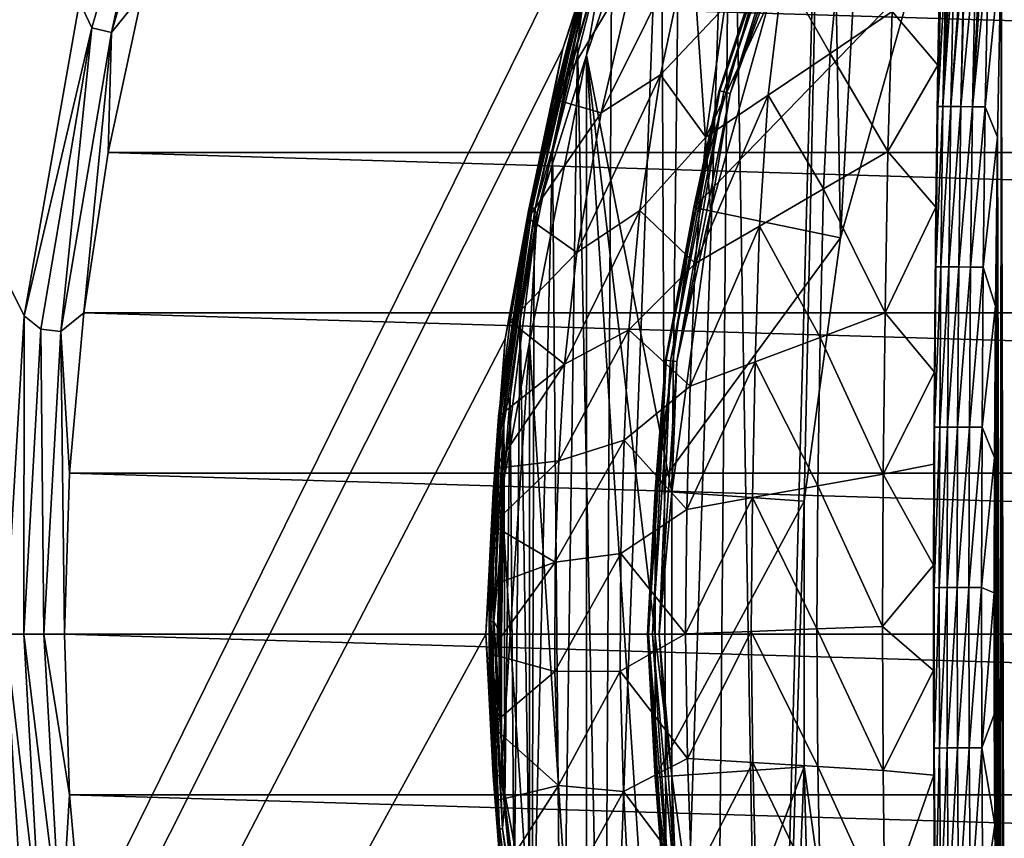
# Model space of a CAD drawing. Header units: metres. Extents: x -50 to 50, y -86 to 50.
# Tile 236 of 256: x -28 to -18, y -2 to 6. Entities that reach past the tile are written whole.
import ezdxf

# ---------------------------------------------------------------- set-up
doc = ezdxf.new("R2010")
doc.units = ezdxf.units.M
doc.layers.add('solid_MONTA1__SW0001', color=7, linetype='CONTINUOUS')

msp = doc.modelspace()

# ---------------------------------------------------------------- linework, layer by layer
at = {"layer": 'solid_MONTA1__SW0001'}
for points in [[(-27.132597, -6.430617, 102.5), (-26.202694, -9.536955, 102.5), (-50, 47.999832, 102.5)], [(-35, -15.346529, 102.5), (-50, 47.999832, 102.5), (-26.202694, -9.536955, 102.5)], [(-27.695787, -3.236854, 102.5), (-27.132597, -6.430617, 102.5), (-50, 47.999832, 102.5)], [(-27.884312, 0, 102.5), (-27.695787, -3.236854, 102.5), (-50, 47.999832, 102.5)], [(-27.695787, 3.236854, 102.5), (-27.884312, 0, 102.5), (-50, 47.999832, 102.5)], [(-27.132597, 6.430617, 102.5), (-27.695787, 3.236854, 102.5), (-50, 47.999832, 102.5)], [(-21.249317, 8.801449, 108.5), (-49.207382, 47.907551, 108.5), (-49.207382, -47.907551, 108.5)], [(-18.912598, 12.890342, 172.399994), (-19.391319, 4.029763, 172.399994), (-19.532427, 11.926859, 172.399994)], [(-18.912598, 12.890342, 172.399994), (-18.662142, 6.632329, 172.399994), (-19.391319, 4.029763, 172.399994)], [(-19.532427, 11.926859, 172.399994), (-20.138325, -10.865766, 172.399994), (-20.504257, 10.164474, 172.399994)], [(-19.532427, 11.926859, 172.399994), (-19.759472, 1.35131, 172.399994), (-20.138325, -10.865766, 172.399994)], [(-19.532427, 11.926859, 172.399994), (-19.391319, 4.029763, 172.399994), (-19.759472, 1.35131, 172.399994)], [(-20.504257, 10.164474, 172.399994), (-21.137657, -8.777222, 172.399994), (-21.21496, 8.602894, 172.399994)], [(-20.504257, 10.164474, 172.399994), (-20.685776, -9.789806, 172.399994), (-21.137657, -8.777222, 172.399994)], [(-20.504257, 10.164474, 172.399994), (-20.138325, -10.865766, 172.399994), (-20.685776, -9.789806, 172.399994)], [(-26.145826, 9.14882, 102.390617), (-27.00577, 6.163891, 102.390617), (-27.132597, 6.430617, 102.5)], [(-26.807554, 6.118649, 102.322868), (-27.00577, 6.163891, 102.390617), (-26.145826, 9.14882, 102.390617)], [(-25.953922, 9.081671, 102.322868), (-26.807554, 6.118649, 102.322868), (-26.145826, 9.14882, 102.390617)], [(-25.953922, 9.081671, 102.322868), (-26.496367, 6.509337, 102.300003), (-26.807554, 6.118649, 102.322868)], [(-22.216209, 5.953105, 108.5), (-21.249317, 8.801449, 108.5), (-49.207382, -47.907551, 108.5)], [(-21.249229, 8.801719, 169.300003), (-22.216293, 5.952838, 169.300003), (-21.845621, 7.098073, 169.471008)], [(-22.216209, 5.953105, 108.5), (-22.216293, 5.952838, 169.300003), (-21.249229, 8.801719, 169.300003)], [(-22.216209, 5.953105, 108.5), (-21.249229, 8.801719, 169.300003), (-21.249317, 8.801449, 108.5)], [(-21.974813, 5.888133, 169.733017), (-21.974751, 5.888117, 169.800003), (-21.01807, 8.706412, 169.800003)], [(-21.974813, 5.888133, 169.733017), (-21.01807, 8.706412, 169.800003), (-21.018259, 8.706048, 169.733017)], [(-21.974813, 5.888133, 169.733017), (-21.018259, 8.706048, 169.733017), (-21.762941, 7.071208, 169.621521)], [(-21.10498, 1.443897, 169.800003), (-21.01807, 8.706412, 169.800003), (-21.974751, 5.888117, 169.800003)], [(-21.10498, 1.443897, 169.800003), (-20.711926, 4.303764, 169.800003), (-21.01807, 8.706412, 169.800003)], [(-20.711926, 4.303764, 169.800003), (-19.932884, 7.08411, 169.800003), (-21.01807, 8.706412, 169.800003)], [(-21.21496, 8.602894, 172.399994), (-21.137657, -8.777222, 172.399994), (-21.795845, -6.950985, 172.399994)], [(-21.21496, 8.602894, 172.399994), (-21.795845, -6.950985, 172.399994), (-21.716579, 7.222098, 172.399994)], [(-20.625572, 5.526606, 170.021729), (-20.095633, 7.14199, 170.100891), (-19.727751, 8.171502, 170.021729)], [(-20.625572, 5.526606, 170.021729), (-19.727751, 8.171502, 170.021729), (-20.617418, 5.524421, 169.938705)], [(-19.727751, 8.171502, 170.021729), (-19.719954, 8.168272, 169.938705), (-20.617418, 5.524421, 169.938705)], [(-20.617418, 5.524421, 169.938705), (-19.719954, 8.168272, 169.938705), (-20.577253, 5.513658, 169.866348)], [(-19.719954, 8.168272, 169.938705), (-19.681534, 8.152358, 169.866348), (-20.577253, 5.513658, 169.866348)], [(-20.577253, 5.513658, 169.866348), (-19.681534, 8.152358, 169.866348), (-20.512066, 5.496192, 169.817276)], [(-19.681534, 8.152358, 169.866348), (-19.619184, 8.126533, 169.817276), (-20.512066, 5.496192, 169.817276)], [(-20.512066, 5.496192, 169.817276), (-19.619184, 8.126533, 169.817276), (-19.932884, 7.08411, 169.800003)], [(-21.716579, 7.222098, 172.399994), (-22.067518, 6.002307, 172.399994), (-22.013897, 6.387075, 172.411438)], [(-21.716579, 7.222098, 172.399994), (-21.795845, -6.950985, 172.399994), (-22.067518, 6.002307, 172.399994)], [(-21.82498, 5.301738, 174.939468), (-21.221771, 5.686642, 177.368988), (-20.912352, 7.133738, 177.368988)], [(-21.467215, 6.844397, 174.939468), (-21.82498, 5.301738, 174.939468), (-20.912352, 7.133738, 177.368988)], [(-20.912352, 7.133738, 177.368988), (-21.221771, 5.686642, 177.368988), (-20.566484, 6.380296, 179.798492)], [(-18.662142, 6.632329, 172.399994), (-20.095633, 7.14199, 170.100891), (-20.880962, 4.339114, 170.100891)], [(-20.625572, 5.526606, 170.021729), (-20.880962, 4.339114, 170.100891), (-20.095633, 7.14199, 170.100891)], [(-21.845621, 7.098073, 169.471008), (-22.562986, 4.30412, 169.471008), (-21.762941, 7.071208, 169.621521)], [(-22.216293, 5.952838, 169.300003), (-22.562986, 4.30412, 169.471008), (-21.845621, 7.098073, 169.471008)], [(-22.562986, 4.30412, 169.471008), (-22.477591, 4.28783, 169.621521), (-21.762941, 7.071208, 169.621521)], [(-21.974813, 5.888133, 169.733017), (-21.762941, 7.071208, 169.621521), (-22.477591, 4.28783, 169.621521)], [(-20.512066, 5.496192, 169.817276), (-19.932884, 7.08411, 169.800003), (-20.711926, 4.303764, 169.800003)], [(-19.973513, 6.744974, 182.227997), (-19.495428, 5.905689, 184.657501), (-19.380527, 7.109749, 184.657501)], [(-19.380527, 7.109749, 184.657501), (-19.495428, 5.905689, 184.657501), (-18.863417, 6.332253, 187.087006)], [(-18.863417, 6.332253, 187.087006), (-18.401333, 5.784929, 188.936249), (-18.37521, 7.00335, 188.922867)], [(-18.365831, 7.003143, 188.956711), (-18.37521, 7.00335, 188.922867), (-18.401333, 5.784929, 188.936249)], [(-18.401142, 5.366072, 188.96254), (-18.365831, 7.003143, 188.956711), (-18.401333, 5.784929, 188.936249)], [(-18.401142, 5.366072, 188.96254), (-18.359489, 7.002992, 188.976517), (-18.365831, 7.003143, 188.956711)], [(-18.401142, 5.366072, 188.96254), (-18.31282, 7.00176, 189.084274), (-18.359489, 7.002992, 188.976517)], [(-18.348391, 5.365848, 189.089935), (-18.31282, 7.00176, 189.084274), (-18.401142, 5.366072, 188.96254)], [(-18.348391, 5.365848, 189.089935), (-18.290791, 7.001139, 189.122375), (-18.31282, 7.00176, 189.084274)], [(-18.348391, 5.365848, 189.089935), (-18.266693, 7.000441, 189.15863), (-18.290791, 7.001139, 189.122375)], [(-18.348391, 5.365848, 189.089935), (-18.233603, 6.99946, 189.201584), (-18.266693, 7.000441, 189.15863)], [(-18.348391, 5.365848, 189.089935), (-18.268944, 5.36518, 189.20784), (-18.233603, 6.99946, 189.201584)], [(-18.268944, 5.36518, 189.20784), (-18.149534, 6.996893, 189.286453), (-18.233603, 6.99946, 189.201584)], [(-18.268944, 5.36518, 189.20784), (-18.131342, 6.996326, 189.301407), (-18.149534, 6.996893, 189.286453)], [(-18.268944, 5.36518, 189.20784), (-18.166145, 5.364083, 189.308182), (-18.131342, 6.996326, 189.301407)], [(-18.166145, 5.364083, 189.308182), (-18.12149, 6.996018, 189.309082), (-18.131342, 6.996326, 189.301407)], [(-18.166145, 5.364083, 189.308182), (-18.012087, 6.992543, 189.377792), (-18.12149, 6.996018, 189.309082)], [(-18.166145, 5.364083, 189.308182), (-18.046377, 5.362625, 189.38475), (-18.012087, 6.992543, 189.377792)], [(-18.046377, 5.362625, 189.38475), (-17.964962, 6.991021, 189.39946), (-18.012087, 6.992543, 189.377792)], [(-18.046377, 5.362625, 189.38475), (-17.942505, 6.990291, 189.408356), (-17.964962, 6.991021, 189.39946)], [(-18.046377, 5.362625, 189.38475), (-17.884911, 6.988406, 189.4272), (-17.942505, 6.990291, 189.408356)], [(-18.046377, 5.362625, 189.38475), (-17.917786, 5.360914, 189.434402), (-17.884911, 6.988406, 189.4272)], [(-17.917786, 5.360914, 189.434402), (-17.754503, 6.984076, 189.450638), (-17.884911, 6.988406, 189.4272)], [(-17.917786, 5.360914, 189.434402), (-17.793131, 5.054829, 189.45874), (-17.754503, 6.984076, 189.450638)], [(-17.793131, 5.054829, 189.45874), (-17.762457, -5.956562, 189.513428), (-17.754503, 6.984076, 189.450638)], [(-17.762457, -5.956562, 189.513428), (-17.727072, -7.011664, 189.520584), (-17.754503, 6.984076, 189.450638)], [(-17.719584, -7.154973, 189.521759), (-13.32256, 6.986013, 189.772842), (-17.754503, 6.984076, 189.450638)], [(-17.727072, -7.011664, 189.520584), (-17.719584, -7.154973, 189.521759), (-17.754503, 6.984076, 189.450638)], [(-22.30722, 5.44138, 172.517227), (-21.82498, 5.301738, 174.939468), (-21.467215, 6.844397, 174.939468)], [(-21.941147, 6.828582, 172.516327), (-22.30722, 5.44138, 172.517227), (-21.467215, 6.844397, 174.939468)], [(-22.065519, 6.387606, 172.473969), (-22.30722, 5.44138, 172.517227), (-21.941147, 6.828582, 172.516327)], [(-20.759449, 5.052729, 179.798492), (-20.127443, 5.479152, 182.227997), (-19.973513, 6.744974, 182.227997)], [(-20.566484, 6.380296, 179.798492), (-20.759449, 5.052729, 179.798492), (-19.973513, 6.744974, 182.227997)], [(-19.973513, 6.744974, 182.227997), (-20.127443, 5.479152, 182.227997), (-19.495428, 5.905689, 184.657501)], [(-19.391319, 4.029763, 172.399994), (-18.662142, 6.632329, 172.399994), (-20.880962, 4.339114, 170.100891)], [(-27.00577, 6.163891, 102.390617), (-27.695787, 3.236854, 102.5), (-27.132597, 6.430617, 102.5)], [(-26.841366, 4.896449, 102.300003), (-26.496367, 6.509337, 102.300003), (26.841286, 4.896891, 102.300003)], [(-26.807554, 6.118649, 102.322868), (-26.496367, 6.509337, 102.300003), (-26.841366, 4.896449, 102.300003)], [(-26.496367, 6.509337, 102.300003), (26.496246, 6.509824, 102.300003), (26.841286, 4.896891, 102.300003)], [(-22.065519, 6.387606, 172.473969), (-22.547661, 4.326491, 172.473969), (-22.30722, 5.44138, 172.517227)], [(-22.528004, 4.330255, 172.43779), (-22.547661, 4.326491, 172.473969), (-22.065519, 6.387606, 172.473969)], [(-22.045794, 6.389393, 172.43779), (-22.528004, 4.330255, 172.43779), (-22.065519, 6.387606, 172.473969)], [(-22.495922, 4.330744, 172.411438), (-22.528004, 4.330255, 172.43779), (-22.045794, 6.389393, 172.43779)], [(-22.013897, 6.387075, 172.411438), (-22.495922, 4.330744, 172.411438), (-22.045794, 6.389393, 172.43779)], [(-22.321268, 4.937643, 172.399994), (-22.495922, 4.330744, 172.411438), (-22.013897, 6.387075, 172.411438)], [(-22.067518, 6.002307, 172.399994), (-22.321268, 4.937643, 172.399994), (-22.013897, 6.387075, 172.411438)], [(-21.221771, 5.686642, 177.368988), (-20.759449, 5.052729, 179.798492), (-20.566484, 6.380296, 179.798492)], [(-19.495428, 5.905689, 184.657501), (-18.908554, 4.908067, 187.087006), (-18.863417, 6.332253, 187.087006)], [(-18.863417, 6.332253, 187.087006), (-18.908554, 4.908067, 187.087006), (-18.401333, 5.784929, 188.936249)], [(-27.00577, 6.163891, 102.390617), (-27.5261, 3.101447, 102.390617), (-27.695787, 3.236854, 102.5)], [(-27.324066, 3.078683, 102.322868), (-27.5261, 3.101447, 102.390617), (-27.00577, 6.163891, 102.390617)], [(-26.807554, 6.118649, 102.322868), (-27.324066, 3.078683, 102.322868), (-27.00577, 6.163891, 102.390617)], [(-26.807554, 6.118649, 102.322868), (-27.087748, 3.268196, 102.300003), (-27.324066, 3.078683, 102.322868)], [(-26.807554, 6.118649, 102.322868), (-26.841366, 4.896449, 102.300003), (-27.087748, 3.268196, 102.300003)], [(-22.803211, 3.001976, 108.5), (-22.216209, 5.953105, 108.5), (-49.207382, -47.907551, 108.5)], [(-22.216293, 5.952838, 169.300003), (-22.803232, 3.002102, 169.300003), (-22.562986, 4.30412, 169.471008)], [(-22.803211, 3.001976, 108.5), (-22.803232, 3.002102, 169.300003), (-22.216293, 5.952838, 169.300003)], [(-22.803211, 3.001976, 108.5), (-22.216293, 5.952838, 169.300003), (-22.216209, 5.953105, 108.5)], [(-22.067518, 6.002307, 172.399994), (-22.230368, -5.359756, 172.399994), (-22.321268, 4.937643, 172.399994)], [(-22.067518, 6.002307, 172.399994), (-21.795845, -6.950985, 172.399994), (-22.230368, -5.359756, 172.399994)], [(-21.974751, 5.888117, 169.800003), (-22.555387, 2.969061, 169.800003), (-21.974751, -5.888117, 169.800003)], [(-22.55537, 2.969471, 169.733017), (-22.555387, 2.969061, 169.800003), (-21.974751, 5.888117, 169.800003)], [(-22.55537, 2.969471, 169.733017), (-21.974751, 5.888117, 169.800003), (-21.974813, 5.888133, 169.733017)], [(-22.55537, 2.969471, 169.733017), (-21.974813, 5.888133, 169.733017), (-22.477591, 4.28783, 169.621521)], [(-21.974751, 5.888117, 169.800003), (-21.974751, -5.888117, 169.800003), (-21.01807, -8.706412, 169.800003)], [(-21.10498, -1.443897, 169.800003), (-21.974751, 5.888117, 169.800003), (-21.01807, -8.706412, 169.800003)], [(-21.10498, -1.443897, 169.800003), (-21.10498, 1.443897, 169.800003), (-21.974751, 5.888117, 169.800003)], [(-20.127443, 5.479152, 182.227997), (-19.56193, 4.528388, 184.657501), (-19.495428, 5.905689, 184.657501)], [(-19.495428, 5.905689, 184.657501), (-19.56193, 4.528388, 184.657501), (-18.908554, 4.908067, 187.087006)], [(-18.908554, 4.908067, 187.087006), (-18.420485, 4.341243, 188.946365), (-18.401333, 5.784929, 188.936249)], [(-18.401142, 5.366072, 188.96254), (-18.401333, 5.784929, 188.936249), (-18.420485, 4.341243, 188.946365)], [(-22.07185, 3.879185, 174.939468), (-21.432791, 4.306263, 177.368988), (-21.221771, 5.686642, 177.368988)], [(-21.82498, 5.301738, 174.939468), (-22.07185, 3.879185, 174.939468), (-21.221771, 5.686642, 177.368988)], [(-21.221771, 5.686642, 177.368988), (-21.432791, 4.306263, 177.368988), (-20.759449, 5.052729, 179.798492)], [(-21.170485, 2.787147, 170.021729), (-20.880962, 4.339114, 170.100891), (-20.625572, 5.526606, 170.021729)], [(-21.170485, 2.787147, 170.021729), (-20.625572, 5.526606, 170.021729), (-21.162115, 2.786045, 169.938705)], [(-20.625572, 5.526606, 170.021729), (-20.617418, 5.524421, 169.938705), (-21.162115, 2.786045, 169.938705)], [(-21.162115, 2.786045, 169.938705), (-20.617418, 5.524421, 169.938705), (-21.120888, 2.780618, 169.866348)], [(-20.617418, 5.524421, 169.938705), (-20.577253, 5.513658, 169.866348), (-21.120888, 2.780618, 169.866348)], [(-21.120888, 2.780618, 169.866348), (-20.577253, 5.513658, 169.866348), (-21.053978, 2.771809, 169.817276)], [(-20.577253, 5.513658, 169.866348), (-20.512066, 5.496192, 169.817276), (-21.053978, 2.771809, 169.817276)], [(-22.30722, 5.44138, 172.517227), (-22.568237, 4.22836, 172.516876), (-21.82498, 5.301738, 174.939468)], [(-22.547661, 4.326491, 172.473969), (-22.568237, 4.22836, 172.516876), (-22.30722, 5.44138, 172.517227)], [(-21.053978, 2.771809, 169.817276), (-20.512066, 5.496192, 169.817276), (-20.711926, 4.303764, 169.800003)], [(-20.868681, 3.769278, 179.798492), (-20.215307, 4.148765, 182.227997), (-20.127443, 5.479152, 182.227997)], [(-20.759449, 5.052729, 179.798492), (-20.868681, 3.769278, 179.798492), (-20.127443, 5.479152, 182.227997)], [(-20.127443, 5.479152, 182.227997), (-20.215307, 4.148765, 182.227997), (-19.56193, 4.528388, 184.657501)], [(-18.420921, 3.734473, 188.969894), (-18.401142, 5.366072, 188.96254), (-18.420485, 4.341243, 188.946365)], [(-18.348391, 5.365848, 189.089935), (-18.401142, 5.366072, 188.96254), (-18.420921, 3.734473, 188.969894)], [(-18.348391, 5.365848, 189.089935), (-18.420921, 3.734473, 188.969894), (-18.368179, 3.734546, 189.09729)], [(-18.348391, 5.365848, 189.089935), (-18.368179, 3.734546, 189.09729), (-18.268944, 5.36518, 189.20784)], [(-18.368179, 3.734546, 189.09729), (-18.288736, 3.734317, 189.215195), (-18.268944, 5.36518, 189.20784)], [(-18.268944, 5.36518, 189.20784), (-18.288736, 3.734317, 189.215195), (-18.166145, 5.364083, 189.308182)], [(-18.288736, 3.734317, 189.215195), (-18.18594, 3.733782, 189.315552), (-18.166145, 5.364083, 189.308182)], [(-18.166145, 5.364083, 189.308182), (-18.18594, 3.733782, 189.315552), (-18.046377, 5.362625, 189.38475)], [(-18.18594, 3.733782, 189.315552), (-18.066172, 3.732974, 189.392136), (-18.046377, 5.362625, 189.38475)], [(-18.046377, 5.362625, 189.38475), (-18.066172, 3.732974, 189.392136), (-17.917786, 5.360914, 189.434402)], [(-18.066172, 3.732974, 189.392136), (-17.937576, 3.731958, 189.441788), (-17.917786, 5.360914, 189.434402)], [(-17.917786, 5.360914, 189.434402), (-17.937576, 3.731958, 189.441788), (-17.793131, 5.054829, 189.45874)], [(-22.568237, 4.22836, 172.516876), (-22.07185, 3.879185, 174.939468), (-21.82498, 5.301738, 174.939468)], [(-21.432791, 4.306263, 177.368988), (-20.868681, 3.769278, 179.798492), (-20.759449, 5.052729, 179.798492)], [(-17.937576, 3.731958, 189.441788), (-17.812948, 3.334671, 189.466507), (-17.793131, 5.054829, 189.45874)], [(-17.793131, 5.054829, 189.45874), (-17.812948, 3.334671, 189.466507), (-17.804319, -3.446553, 189.499451)], [(-17.793131, 5.054829, 189.45874), (-17.804319, -3.446553, 189.499451), (-17.785398, -4.774765, 189.506653)], [(-17.793131, 5.054829, 189.45874), (-17.785398, -4.774765, 189.506653), (-17.762457, -5.956562, 189.513428)], [(-22.321268, 4.937643, 172.399994), (-22.230368, -5.359756, 172.399994), (-22.528954, -3.969812, 172.399994)], [(-22.321268, 4.937643, 172.399994), (-22.528954, -3.969812, 172.399994), (-22.508324, 4.019641, 172.399994)], [(-22.321268, 4.937643, 172.399994), (-22.508324, 4.019641, 172.399994), (-22.495922, 4.330744, 172.411438)], [(-27.087748, 3.268196, 102.300003), (-26.841366, 4.896449, 102.300003), (27.087706, 3.268541, 102.300003)], [(-26.841366, 4.896449, 102.300003), (26.841286, 4.896891, 102.300003), (27.087706, 3.268541, 102.300003)], [(-19.56193, 4.528388, 184.657501), (-18.936556, 3.265418, 187.087006), (-18.908554, 4.908067, 187.087006)], [(-18.908554, 4.908067, 187.087006), (-18.936556, 3.265418, 187.087006), (-18.420485, 4.341243, 188.946365)], [(-20.215307, 4.148765, 182.227997), (-19.597725, 3.017248, 184.657501), (-19.56193, 4.528388, 184.657501)], [(-19.56193, 4.528388, 184.657501), (-19.597725, 3.017248, 184.657501), (-18.936556, 3.265418, 187.087006)], [(-22.547661, 4.326491, 172.473969), (-22.865765, 2.232002, 172.473969), (-22.568237, 4.22836, 172.516876)], [(-22.846577, 2.238457, 172.43779), (-22.865765, 2.232002, 172.473969), (-22.547661, 4.326491, 172.473969)], [(-22.528004, 4.330255, 172.43779), (-22.846577, 2.238457, 172.43779), (-22.547661, 4.326491, 172.473969)], [(-22.814688, 2.24292, 172.411438), (-22.846577, 2.238457, 172.43779), (-22.528004, 4.330255, 172.43779)], [(-22.495922, 4.330744, 172.411438), (-22.814688, 2.24292, 172.411438), (-22.528004, 4.330255, 172.43779)], [(-22.750916, 2.414013, 172.399994), (-22.814688, 2.24292, 172.411438), (-22.495922, 4.330744, 172.411438)], [(-22.649572, 3.200033, 172.399994), (-22.750916, 2.414013, 172.399994), (-22.495922, 4.330744, 172.411438)], [(-22.508324, 4.019641, 172.399994), (-22.649572, 3.200033, 172.399994), (-22.495922, 4.330744, 172.411438)], [(-19.391319, 4.029763, 172.399994), (-20.880962, 4.339114, 170.100891), (-21.277317, 1.455408, 170.100891)], [(-21.170485, 2.787147, 170.021729), (-21.277317, 1.455408, 170.100891), (-20.880962, 4.339114, 170.100891)], [(-18.936556, 3.265418, 187.087006), (-18.435179, 2.664134, 188.956055), (-18.420485, 4.341243, 188.946365)], [(-18.420921, 3.734473, 188.969894), (-18.420485, 4.341243, 188.946365), (-18.435179, 2.664134, 188.956055)], [(-22.562986, 4.30412, 169.471008), (-22.92452, 1.442289, 169.471008), (-22.477591, 4.28783, 169.621521)], [(-22.803232, 3.002102, 169.300003), (-22.92452, 1.442289, 169.471008), (-22.562986, 4.30412, 169.471008)], [(-22.92452, 1.442289, 169.471008), (-22.837755, 1.43683, 169.621521), (-22.477591, 4.28783, 169.621521)], [(-22.865765, 2.232002, 172.473969), (-22.75148, 3.183482, 172.516571), (-22.568237, 4.22836, 172.516876)], [(-22.55537, 2.969471, 169.733017), (-22.477591, 4.28783, 169.621521), (-22.837755, 1.43683, 169.621521)], [(-22.568237, 4.22836, 172.516876), (-22.75148, 3.183482, 172.516571), (-22.07185, 3.879185, 174.939468)], [(-22.198093, 2.745589, 174.939468), (-21.541899, 3.095407, 177.368988), (-21.432791, 4.306263, 177.368988)], [(-22.07185, 3.879185, 174.939468), (-22.198093, 2.745589, 174.939468), (-21.432791, 4.306263, 177.368988)], [(-21.432791, 4.306263, 177.368988), (-21.541899, 3.095407, 177.368988), (-20.868681, 3.769278, 179.798492)], [(-21.053978, 2.771809, 169.817276), (-20.711926, 4.303764, 169.800003), (-21.10498, 1.443897, 169.800003)], [(-20.920061, 2.521195, 179.798492), (-20.258894, 2.769148, 182.227997), (-20.215307, 4.148765, 182.227997)], [(-20.868681, 3.769278, 179.798492), (-20.920061, 2.521195, 179.798492), (-20.215307, 4.148765, 182.227997)], [(-20.215307, 4.148765, 182.227997), (-20.258894, 2.769148, 182.227997), (-19.597725, 3.017248, 184.657501)], [(-22.508324, 4.019641, 172.399994), (-22.528954, -3.969812, 172.399994), (-22.649572, 3.200033, 172.399994)], [(-19.759472, 1.35131, 172.399994), (-19.391319, 4.029763, 172.399994), (-21.277317, 1.455408, 170.100891)], [(-22.75148, 3.183482, 172.516571), (-22.198093, 2.745589, 174.939468), (-22.07185, 3.879185, 174.939468)], [(-21.541899, 3.095407, 177.368988), (-20.920061, 2.521195, 179.798492), (-20.868681, 3.769278, 179.798492)], [(-18.433264, 2.103283, 188.977341), (-18.420921, 3.734473, 188.969894), (-18.435179, 2.664134, 188.956055)], [(-18.368179, 3.734546, 189.09729), (-18.420921, 3.734473, 188.969894), (-18.433264, 2.103283, 188.977341)], [(-18.368179, 3.734546, 189.09729), (-18.433264, 2.103283, 188.977341), (-18.380526, 2.103585, 189.104736)], [(-18.368179, 3.734546, 189.09729), (-18.380526, 2.103585, 189.104736), (-18.288736, 3.734317, 189.215195)], [(-18.380526, 2.103585, 189.104736), (-18.301088, 2.103698, 189.222656), (-18.288736, 3.734317, 189.215195)], [(-18.288736, 3.734317, 189.215195), (-18.301088, 2.103698, 189.222656), (-18.18594, 3.733782, 189.315552)], [(-18.301088, 2.103698, 189.222656), (-18.198294, 2.103602, 189.323013), (-18.18594, 3.733782, 189.315552)], [(-18.18594, 3.733782, 189.315552), (-18.198294, 2.103602, 189.323013), (-18.066172, 3.732974, 189.392136)], [(-18.198294, 2.103602, 189.323013), (-18.078526, 2.103305, 189.399597), (-18.066172, 3.732974, 189.392136)], [(-18.066172, 3.732974, 189.392136), (-18.078526, 2.103305, 189.399597), (-17.937576, 3.731958, 189.441788)], [(-18.078526, 2.103305, 189.399597), (-17.949928, 2.102836, 189.449265), (-17.937576, 3.731958, 189.441788)], [(-17.937576, 3.731958, 189.441788), (-17.949928, 2.102836, 189.449265), (-17.812948, 3.334671, 189.466507)], [(-17.949928, 2.102836, 189.449265), (-17.823046, 1.795826, 189.473602), (-17.812948, 3.334671, 189.466507)], [(-17.812948, 3.334671, 189.466507), (-17.823046, 1.795826, 189.473602), (-17.819149, -1.940992, 189.491608)], [(-17.812948, 3.334671, 189.466507), (-17.819149, -1.940992, 189.491608), (-17.804319, -3.446553, 189.499451)], [(-27.700274, 0, 102.390617), (-27.884312, 0, 102.5), (-27.695787, 3.236854, 102.5)], [(-27.5261, 3.101447, 102.390617), (-27.700274, 0, 102.390617), (-27.695787, 3.236854, 102.5)], [(-27.324066, 3.078683, 102.322868), (-27.087748, 3.268196, 102.300003), (-27.235426, 1.635291, 102.300003)], [(-27.235426, 1.635291, 102.300003), (-27.087748, 3.268196, 102.300003), (27.235411, 1.635489, 102.300003)], [(-27.087748, 3.268196, 102.300003), (27.087706, 3.268541, 102.300003), (27.235411, 1.635489, 102.300003)], [(-19.597725, 3.017248, 184.657501), (-18.954187, 1.627294, 187.087006), (-18.936556, 3.265418, 187.087006)], [(-18.936556, 3.265418, 187.087006), (-18.954187, 1.627294, 187.087006), (-18.435179, 2.664134, 188.956055)], [(-22.75148, 3.183482, 172.516571), (-22.868088, 2.213959, 172.519653), (-22.198093, 2.745589, 174.939468)], [(-22.865765, 2.232002, 172.473969), (-22.868088, 2.213959, 172.519653), (-22.75148, 3.183482, 172.516571)], [(-22.649572, 3.200033, 172.399994), (-22.710571, -2.750857, 172.399994), (-22.750916, 2.414013, 172.399994)], [(-22.649572, 3.200033, 172.399994), (-22.528954, -3.969812, 172.399994), (-22.710571, -2.750857, 172.399994)], [(-27.5261, 3.101447, 102.390617), (-27.496962, 0, 102.322868), (-27.700274, 0, 102.390617)], [(-27.324066, 3.078683, 102.322868), (-27.496962, 0, 102.322868), (-27.5261, 3.101447, 102.390617)], [(-27.324066, 3.078683, 102.322868), (-27.284311, 0, 102.300003), (-27.496962, 0, 102.322868)], [(-27.324066, 3.078683, 102.322868), (-27.235426, 1.635291, 102.300003), (-27.284311, 0, 102.300003)], [(-22.255045, 1.761647, 174.939468), (-21.592484, 1.971819, 177.368988), (-21.541899, 3.095407, 177.368988)], [(-22.198093, 2.745589, 174.939468), (-22.255045, 1.761647, 174.939468), (-21.541899, 3.095407, 177.368988)], [(-21.541899, 3.095407, 177.368988), (-21.592484, 1.971819, 177.368988), (-20.920061, 2.521195, 179.798492)], [(-20.258894, 2.769148, 182.227997), (-19.620323, 1.507557, 184.657501), (-19.597725, 3.017248, 184.657501)], [(-19.597725, 3.017248, 184.657501), (-19.620323, 1.507557, 184.657501), (-18.954187, 1.627294, 187.087006)], [(-23, 0, 108.5), (-22.803211, 3.001976, 108.5), (-49.207382, -47.907551, 108.5)], [(-22.803232, 3.002102, 169.300003), (-23, 0, 169.300003), (-22.92452, 1.442289, 169.471008)], [(-23, 0, 108.5), (-23, 0, 169.300003), (-22.803232, 3.002102, 169.300003)], [(-23, 0, 108.5), (-22.803232, 3.002102, 169.300003), (-22.803211, 3.001976, 108.5)], [(-22.75, 0, 169.733017), (-22.55537, 2.969471, 169.733017), (-22.837755, 1.43683, 169.621521)], [(-22.75, 0, 169.733017), (-22.555387, 2.969061, 169.800003), (-22.55537, 2.969471, 169.733017)], [(-22.555387, 2.969061, 169.800003), (-22.75, 0, 169.800003), (-22.555387, -2.969061, 169.800003)], [(-22.75, 0, 169.733017), (-22.75, 0, 169.800003), (-22.555387, 2.969061, 169.800003)], [(-22.555387, 2.969061, 169.800003), (-22.555387, -2.969061, 169.800003), (-21.974751, -5.888117, 169.800003)], [(-22.906565, 1.685277, 172.517487), (-22.255045, 1.761647, 174.939468), (-22.198093, 2.745589, 174.939468)], [(-22.868088, 2.213959, 172.519653), (-22.906565, 1.685277, 172.517487), (-22.198093, 2.745589, 174.939468)], [(-21.353165, 0, 170.021729), (-21.277317, 1.455408, 170.100891), (-21.170485, 2.787147, 170.021729)], [(-21.353165, 0, 170.021729), (-21.170485, 2.787147, 170.021729), (-21.344723, 0, 169.938705)], [(-21.170485, 2.787147, 170.021729), (-21.162115, 2.786045, 169.938705), (-21.344723, 0, 169.938705)], [(-21.344723, 0, 169.938705), (-21.162115, 2.786045, 169.938705), (-21.303139, 0, 169.866348)], [(-21.162115, 2.786045, 169.938705), (-21.120888, 2.780618, 169.866348), (-21.303139, 0, 169.866348)], [(-21.303139, 0, 169.866348), (-21.120888, 2.780618, 169.866348), (-21.235653, 0, 169.817276)], [(-21.120888, 2.780618, 169.866348), (-21.053978, 2.771809, 169.817276), (-21.235653, 0, 169.817276)], [(-21.235653, 0, 169.817276), (-21.053978, 2.771809, 169.817276), (-21.10498, 1.443897, 169.800003)], [(-20.952591, 1.268364, 179.798492), (-20.286457, 1.387885, 182.227997), (-20.258894, 2.769148, 182.227997)], [(-20.920061, 2.521195, 179.798492), (-20.952591, 1.268364, 179.798492), (-20.258894, 2.769148, 182.227997)], [(-20.258894, 2.769148, 182.227997), (-20.286457, 1.387885, 182.227997), (-19.620323, 1.507557, 184.657501)], [(-18.954187, 1.627294, 187.087006), (-18.440245, 1.728657, 188.961273), (-18.435179, 2.664134, 188.956055)], [(-18.433264, 2.103283, 188.977341), (-18.435179, 2.664134, 188.956055), (-18.440245, 1.728657, 188.961273)], [(-21.592484, 1.971819, 177.368988), (-20.952591, 1.268364, 179.798492), (-20.920061, 2.521195, 179.798492)], [(-22.750916, 2.414013, 172.399994), (-22.812654, 1.62157, 172.399994), (-22.814688, 2.24292, 172.411438)], [(-22.750916, 2.414013, 172.399994), (-22.803843, -1.692167, 172.399994), (-22.812654, 1.62157, 172.399994)], [(-22.750916, 2.414013, 172.399994), (-22.710571, -2.750857, 172.399994), (-22.803843, -1.692167, 172.399994)], [(-22.865765, 2.232002, 172.473969), (-22.965578, 0.116878, 172.473969), (-22.868088, 2.213959, 172.519653)], [(-22.946993, 0.125483, 172.43779), (-22.965578, 0.116878, 172.473969), (-22.865765, 2.232002, 172.473969)], [(-22.965578, 0.116878, 172.473969), (-22.906565, 1.685277, 172.517487), (-22.868088, 2.213959, 172.519653)], [(-22.846577, 2.238457, 172.43779), (-22.946993, 0.125483, 172.43779), (-22.865765, 2.232002, 172.473969)], [(-22.915585, 0.133109, 172.411438), (-22.946993, 0.125483, 172.43779), (-22.846577, 2.238457, 172.43779)], [(-22.814688, 2.24292, 172.411438), (-22.915585, 0.133109, 172.411438), (-22.846577, 2.238457, 172.43779)], [(-22.85317, 0.826857, 172.399994), (-22.915585, 0.133109, 172.411438), (-22.814688, 2.24292, 172.411438)], [(-22.812654, 1.62157, 172.399994), (-22.85317, 0.826857, 172.399994), (-22.814688, 2.24292, 172.411438)], [(-18.433264, 2.103283, 188.977341), (-18.440245, 1.728657, 188.961273), (-18.443171, 0.700108, 188.96666)], [(-18.438478, 0.471909, 188.98494), (-18.433264, 2.103283, 188.977341), (-18.443171, 0.700108, 188.96666)], [(-18.380526, 2.103585, 189.104736), (-18.433264, 2.103283, 188.977341), (-18.438478, 0.471909, 188.98494)], [(-18.380526, 2.103585, 189.104736), (-18.438478, 0.471909, 188.98494), (-18.385744, 0.472466, 189.112335)], [(-18.385744, 0.472466, 189.112335), (-18.306307, 0.472955, 189.230255), (-18.301088, 2.103698, 189.222656)], [(-18.380526, 2.103585, 189.104736), (-18.385744, 0.472466, 189.112335), (-18.301088, 2.103698, 189.222656)], [(-18.301088, 2.103698, 189.222656), (-18.306307, 0.472955, 189.230255), (-18.198294, 2.103602, 189.323013)], [(-18.306307, 0.472955, 189.230255), (-18.203514, 0.47334, 189.330612), (-18.198294, 2.103602, 189.323013)], [(-18.198294, 2.103602, 189.323013), (-18.203514, 0.47334, 189.330612), (-18.078526, 2.103305, 189.399597)], [(-18.203514, 0.47334, 189.330612), (-18.083744, 0.473599, 189.407196), (-18.078526, 2.103305, 189.399597)], [(-18.078526, 2.103305, 189.399597), (-18.083744, 0.473599, 189.407196), (-17.949928, 2.102836, 189.449265)], [(-18.083744, 0.473599, 189.407196), (-17.955147, 0.473722, 189.456863), (-17.949928, 2.102836, 189.449265)], [(-17.949928, 2.102836, 189.449265), (-17.955147, 0.473722, 189.456863), (-17.823046, 1.795826, 189.473602)], [(-22.293381, 0.731001, 174.939468), (-21.626186, 0.819613, 177.368988), (-21.592484, 1.971819, 177.368988)], [(-22.255045, 1.761647, 174.939468), (-22.293381, 0.731001, 174.939468), (-21.592484, 1.971819, 177.368988)], [(-21.592484, 1.971819, 177.368988), (-21.626186, 0.819613, 177.368988), (-20.952591, 1.268364, 179.798492)], [(-22.939043, 1.111341, 172.517166), (-22.293381, 0.731001, 174.939468), (-22.255045, 1.761647, 174.939468)], [(-22.906565, 1.685277, 172.517487), (-22.939043, 1.111341, 172.517166), (-22.255045, 1.761647, 174.939468)], [(-18.954187, 1.627294, 187.087006), (-18.443171, 0.700108, 188.96666), (-18.440245, 1.728657, 188.961273)], [(-17.955147, 0.473722, 189.456863), (-17.826771, 0.420079, 189.480042), (-17.823046, 1.795826, 189.473602)], [(-17.823046, 1.795826, 189.473602), (-17.826771, 0.420079, 189.480042), (-17.825167, -0.818577, 189.485992)], [(-17.823046, 1.795826, 189.473602), (-17.825167, -0.818577, 189.485992), (-17.819149, -1.940992, 189.491608)], [(-27.284311, 0, 102.300003), (-27.235426, 1.635291, 102.300003), (27.284311, 0, 102.300003)], [(-27.235426, 1.635291, 102.300003), (27.235411, 1.635489, 102.300003), (27.284311, 0, 102.300003)], [(-22.965578, 0.116878, 172.473969), (-22.939043, 1.111341, 172.517166), (-22.906565, 1.685277, 172.517487)], [(-22.812654, 1.62157, 172.399994), (-22.852531, -0.781098, 172.399994), (-22.85317, 0.826857, 172.399994)], [(-22.812654, 1.62157, 172.399994), (-22.803843, -1.692167, 172.399994), (-22.852531, -0.781098, 172.399994)], [(-19.620323, 1.507557, 184.657501), (-18.961203, 0.07613, 187.087006), (-18.954187, 1.627294, 187.087006)], [(-18.954187, 1.627294, 187.087006), (-18.961203, 0.07613, 187.087006), (-18.443171, 0.700108, 188.96666)], [(-20.286457, 1.387885, 182.227997), (-19.629259, 0.052035, 184.657501), (-19.620323, 1.507557, 184.657501)], [(-19.620323, 1.507557, 184.657501), (-19.629259, 0.052035, 184.657501), (-18.961203, 0.07613, 187.087006)], [(-23, 0, 169.300003), (-22.92452, -1.442289, 169.471008), (-22.92452, 1.442289, 169.471008)], [(-22.92452, 1.442289, 169.471008), (-22.92452, -1.442289, 169.471008), (-22.837755, 1.43683, 169.621521)], [(-22.92452, -1.442289, 169.471008), (-22.837755, -1.43683, 169.621521), (-22.837755, 1.43683, 169.621521)], [(-22.75, 0, 169.733017), (-22.837755, 1.43683, 169.621521), (-22.837755, -1.43683, 169.621521)], [(-21.353165, 0, 170.021729), (-21.277317, -1.455408, 170.100891), (-21.277317, 1.455408, 170.100891)], [(-19.759472, 1.35131, 172.399994), (-21.277317, 1.455408, 170.100891), (-21.277317, -1.455408, 170.100891)], [(-21.235653, 0, 169.817276), (-21.10498, 1.443897, 169.800003), (-21.10498, -1.443897, 169.800003)], [(-19.759472, -1.35131, 172.399994), (-19.759472, 1.35131, 172.399994), (-21.277317, -1.455408, 170.100891)], [(-20.96537, 0.004112, 179.798492), (-20.297316, 0.027997, 182.227997), (-20.286457, 1.387885, 182.227997)], [(-20.952591, 1.268364, 179.798492), (-20.96537, 0.004112, 179.798492), (-20.286457, 1.387885, 182.227997)], [(-20.286457, 1.387885, 182.227997), (-20.297316, 0.027997, 182.227997), (-19.629259, 0.052035, 184.657501)], [(-20.138325, -10.865766, 172.399994), (-19.759472, 1.35131, 172.399994), (-19.759472, -1.35131, 172.399994)], [(-21.626186, 0.819613, 177.368988), (-20.96537, 0.004112, 179.798492), (-20.952591, 1.268364, 179.798492)], [(-22.965578, 0.116878, 172.473969), (-22.961443, 0.486342, 172.519119), (-22.939043, 1.111341, 172.517166)], [(-22.939043, 1.111341, 172.517166), (-22.961443, 0.486342, 172.519119), (-22.293381, 0.731001, 174.939468)], [(-22.85317, 0.826857, 172.399994), (-22.868675, 0.036243, 172.399994), (-22.915585, 0.133109, 172.411438)], [(-22.85317, 0.826857, 172.399994), (-22.852531, -0.781098, 172.399994), (-22.868675, 0.036243, 172.399994)], [(-22.297863, -0.379699, 174.939468), (-21.630459, -0.377474, 177.368988), (-21.626186, 0.819613, 177.368988)], [(-22.293381, 0.731001, 174.939468), (-22.297863, -0.379699, 174.939468), (-21.626186, 0.819613, 177.368988)], [(-21.626186, 0.819613, 177.368988), (-21.630459, -0.377474, 177.368988), (-20.96537, 0.004112, 179.798492)], [(-22.965132, -0.195722, 172.518967), (-22.297863, -0.379699, 174.939468), (-22.293381, 0.731001, 174.939468)], [(-22.961443, 0.486342, 172.519119), (-22.965132, -0.195722, 172.518967), (-22.293381, 0.731001, 174.939468)], [(-18.961203, 0.07613, 187.087006), (-18.443115, -0.370485, 188.971619), (-18.443171, 0.700108, 188.96666)], [(-18.438478, 0.471909, 188.98494), (-18.443171, 0.700108, 188.96666), (-18.443115, -0.370485, 188.971619)], [(-22.965578, 0.116878, 172.473969), (-22.965132, -0.195722, 172.518967), (-22.961443, 0.486342, 172.519119)], [(-18.4356, -1.159853, 188.992844), (-18.438478, 0.471909, 188.98494), (-18.443115, -0.370485, 188.971619)], [(-18.385744, 0.472466, 189.112335), (-18.438478, 0.471909, 188.98494), (-18.4356, -1.159853, 188.992844)], [(-18.385744, 0.472466, 189.112335), (-18.4356, -1.159853, 188.992844), (-18.382864, -1.15898, 189.120239)], [(-18.385744, 0.472466, 189.112335), (-18.382864, -1.15898, 189.120239), (-18.306307, 0.472955, 189.230255)], [(-18.382864, -1.15898, 189.120239), (-18.303427, -1.158032, 189.238144), (-18.306307, 0.472955, 189.230255)], [(-18.306307, 0.472955, 189.230255), (-18.303427, -1.158032, 189.238144), (-18.203514, 0.47334, 189.330612)], [(-18.303427, -1.158032, 189.238144), (-18.200632, -1.157064, 189.338501), (-18.203514, 0.47334, 189.330612)], [(-18.203514, 0.47334, 189.330612), (-18.200632, -1.157064, 189.338501), (-18.083744, 0.473599, 189.407196)], [(-18.200632, -1.157064, 189.338501), (-18.080864, -1.156137, 189.41507), (-18.083744, 0.473599, 189.407196)], [(-18.083744, 0.473599, 189.407196), (-18.080864, -1.156137, 189.41507), (-17.955147, 0.473722, 189.456863)], [(-18.080864, -1.156137, 189.41507), (-17.952267, -1.155302, 189.464737), (-17.955147, 0.473722, 189.456863)], [(-17.955147, 0.473722, 189.456863), (-17.952267, -1.155302, 189.464737), (-17.826771, 0.420079, 189.480042)], [(-17.952267, -1.155302, 189.464737), (-17.825167, -0.818577, 189.485992), (-17.826771, 0.420079, 189.480042)], [(-22.946993, 0.125483, 172.43779), (-22.86083, -1.987975, 172.43779), (-22.965578, 0.116878, 172.473969)], [(-22.965578, 0.116878, 172.473969), (-22.878601, -1.998641, 172.473969), (-22.965132, -0.195722, 172.518967)], [(-22.86083, -1.987975, 172.43779), (-22.878601, -1.998641, 172.473969), (-22.965578, 0.116878, 172.473969)], [(-22.915585, 0.133109, 172.411438), (-22.830194, -1.977287, 172.411438), (-22.946993, 0.125483, 172.43779)], [(-22.830194, -1.977287, 172.411438), (-22.86083, -1.987975, 172.43779), (-22.946993, 0.125483, 172.43779)], [(-22.803843, -1.692167, 172.399994), (-22.830194, -1.977287, 172.411438), (-22.915585, 0.133109, 172.411438)], [(-22.852531, -0.781098, 172.399994), (-22.803843, -1.692167, 172.399994), (-22.915585, 0.133109, 172.411438)], [(-22.868675, 0.036243, 172.399994), (-22.852531, -0.781098, 172.399994), (-22.915585, 0.133109, 172.411438)], [(-27.700274, 0, 102.390617), (-27.5261, -3.101447, 102.390617), (-27.884312, 0, 102.5)], [(-27.324066, -3.078683, 102.322868), (-27.5261, -3.101447, 102.390617), (-27.700274, 0, 102.390617)], [(-27.496962, 0, 102.322868), (-27.324066, -3.078683, 102.322868), (-27.700274, 0, 102.390617)], [(27.235426, -1.635291, 102.300003), (-27.284311, 0, 102.300003), (27.284311, 0, 102.300003)], [(-23, 0, 169.300003), (-22.803232, -3.002102, 169.300003), (-22.92452, -1.442289, 169.471008)], [(-22.803211, -3.001976, 108.5), (-22.803232, -3.002102, 169.300003), (-23, 0, 169.300003)], [(-22.803211, -3.001976, 108.5), (-23, 0, 169.300003), (-23, 0, 108.5)], [(-22.55537, -2.969471, 169.733017), (-22.75, 0, 169.733017), (-22.837755, -1.43683, 169.621521)], [(-22.55537, -2.969471, 169.733017), (-22.555387, -2.969061, 169.800003), (-22.75, 0, 169.800003)], [(-22.55537, -2.969471, 169.733017), (-22.75, 0, 169.800003), (-22.75, 0, 169.733017)], [(-21.630459, -0.377474, 177.368988), (-20.946735, -1.26397, 179.798492), (-20.96537, 0.004112, 179.798492)], [(-21.170485, -2.787147, 170.021729), (-21.277317, -1.455408, 170.100891), (-21.353165, 0, 170.021729)], [(-21.353165, 0, 170.021729), (-21.344723, 0, 169.938705), (-21.162115, -2.786045, 169.938705)], [(-21.170485, -2.787147, 170.021729), (-21.353165, 0, 170.021729), (-21.162115, -2.786045, 169.938705)], [(-21.344723, 0, 169.938705), (-21.303139, 0, 169.866348), (-21.120888, -2.780618, 169.866348)], [(-21.162115, -2.786045, 169.938705), (-21.344723, 0, 169.938705), (-21.120888, -2.780618, 169.866348)], [(-21.303139, 0, 169.866348), (-21.235653, 0, 169.817276), (-21.053978, -2.771809, 169.817276)], [(-21.120888, -2.780618, 169.866348), (-21.303139, 0, 169.866348), (-21.053978, -2.771809, 169.817276)], [(-21.053978, -2.771809, 169.817276), (-21.235653, 0, 169.817276), (-21.10498, -1.443897, 169.800003)], [(-20.96537, 0.004112, 179.798492), (-20.946735, -1.26397, 179.798492), (-20.297316, 0.027997, 182.227997)], [(-20.946735, -1.26397, 179.798492), (-20.283012, -1.305478, 182.227997), (-20.297316, 0.027997, 182.227997)], [(-20.297316, 0.027997, 182.227997), (-19.619291, -1.346831, 184.657501), (-19.629259, 0.052035, 184.657501)], [(-20.297316, 0.027997, 182.227997), (-20.283012, -1.305478, 182.227997), (-19.619291, -1.346831, 184.657501)], [(-19.629259, 0.052035, 184.657501), (-18.955568, -1.388128, 187.087006), (-18.961203, 0.07613, 187.087006)], [(-19.629259, 0.052035, 184.657501), (-19.619291, -1.346831, 184.657501), (-18.955568, -1.388128, 187.087006)], [(-18.961203, 0.07613, 187.087006), (-18.955568, -1.388128, 187.087006), (-18.443115, -0.370485, 188.971619)], [(-22.803211, -3.001976, 108.5), (-23, 0, 108.5), (-49.207382, -47.907551, 108.5)], [(-27.5261, -3.101447, 102.390617), (-27.695787, -3.236854, 102.5), (-27.884312, 0, 102.5)], [(-27.496962, 0, 102.322868), (-27.284311, 0, 102.300003), (-27.235411, -1.635489, 102.300003)], [(-27.496962, 0, 102.322868), (-27.235411, -1.635489, 102.300003), (-27.324066, -3.078683, 102.322868)], [(27.235426, -1.635291, 102.300003), (-27.235411, -1.635489, 102.300003), (-27.284311, 0, 102.300003)], [(-22.965132, -0.195722, 172.518967), (-22.944654, -0.928368, 172.518112), (-22.297863, -0.379699, 174.939468)], [(-22.878601, -1.998641, 172.473969), (-22.944654, -0.928368, 172.518112), (-22.965132, -0.195722, 172.518967)], [(-22.944654, -0.928368, 172.518112), (-22.257689, -1.539092, 174.939468), (-22.297863, -0.379699, 174.939468)], [(-22.297863, -0.379699, 174.939468), (-22.257689, -1.539092, 174.939468), (-21.630459, -0.377474, 177.368988)], [(-22.257689, -1.539092, 174.939468), (-21.596418, -1.599444, 177.368988), (-21.630459, -0.377474, 177.368988)], [(-21.630459, -0.377474, 177.368988), (-21.596418, -1.599444, 177.368988), (-20.946735, -1.26397, 179.798492)], [(-18.955568, -1.388128, 187.087006), (-18.43948, -1.434468, 188.975891), (-18.443115, -0.370485, 188.971619)], [(-18.4356, -1.159853, 188.992844), (-18.443115, -0.370485, 188.971619), (-18.43948, -1.434468, 188.975891)], [(-17.952267, -1.155302, 189.464737), (-17.819149, -1.940992, 189.491608), (-17.825167, -0.818577, 189.485992)], [(-22.944654, -0.928368, 172.518112), (-22.902084, -1.694793, 172.517258), (-22.257689, -1.539092, 174.939468)], [(-22.878601, -1.998641, 172.473969), (-22.902084, -1.694793, 172.517258), (-22.944654, -0.928368, 172.518112)], [(-18.4356, -1.159853, 188.992844), (-18.43948, -1.434468, 188.975891), (-18.432665, -2.427393, 188.979355)], [(-18.382864, -1.15898, 189.120239), (-18.4356, -1.159853, 188.992844), (-18.423464, -2.791618, 189.00119)], [(-18.423464, -2.791618, 189.00119), (-18.4356, -1.159853, 188.992844), (-18.432665, -2.427393, 188.979355)], [(-18.382864, -1.15898, 189.120239), (-18.423464, -2.791618, 189.00119), (-18.370724, -2.790418, 189.128586)], [(-18.382864, -1.15898, 189.120239), (-18.370724, -2.790418, 189.128586), (-18.303427, -1.158032, 189.238144)], [(-18.370724, -2.790418, 189.128586), (-18.291283, -2.788998, 189.24649), (-18.303427, -1.158032, 189.238144)], [(-18.303427, -1.158032, 189.238144), (-18.291283, -2.788998, 189.24649), (-18.200632, -1.157064, 189.338501)], [(-18.291283, -2.788998, 189.24649), (-18.188488, -2.787433, 189.346832), (-18.200632, -1.157064, 189.338501)], [(-18.200632, -1.157064, 189.338501), (-18.188488, -2.787433, 189.346832), (-18.080864, -1.156137, 189.41507)], [(-18.188488, -2.787433, 189.346832), (-18.06872, -2.78582, 189.423401), (-18.080864, -1.156137, 189.41507)], [(-18.080864, -1.156137, 189.41507), (-18.06872, -2.78582, 189.423401), (-17.952267, -1.155302, 189.464737)], [(-18.06872, -2.78582, 189.423401), (-17.940126, -2.784259, 189.473053), (-17.952267, -1.155302, 189.464737)], [(-17.952267, -1.155302, 189.464737), (-17.940126, -2.784259, 189.473053), (-17.819149, -1.940992, 189.491608)], [(-21.596418, -1.599444, 177.368988), (-20.902079, -2.525986, 179.798492), (-20.946735, -1.26397, 179.798492)], [(-20.946735, -1.26397, 179.798492), (-20.902079, -2.525986, 179.798492), (-20.283012, -1.305478, 182.227997)], [(-19.759472, -1.35131, 172.399994), (-21.277317, -1.455408, 170.100891), (-20.880962, -4.339114, 170.100891)], [(-20.902079, -2.525986, 179.798492), (-20.247484, -2.633518, 182.227997), (-20.283012, -1.305478, 182.227997)], [(-19.391319, -4.029763, 172.399994), (-19.759472, -1.35131, 172.399994), (-20.880962, -4.339114, 170.100891)], [(-20.283012, -1.305478, 182.227997), (-19.592896, -2.740884, 184.657501), (-19.619291, -1.346831, 184.657501)], [(-20.283012, -1.305478, 182.227997), (-20.247484, -2.633518, 182.227997), (-19.592896, -2.740884, 184.657501)], [(-20.138325, -10.865766, 172.399994), (-19.759472, -1.35131, 172.399994), (-19.48756, -12.000267, 172.399994)], [(-19.48756, -12.000267, 172.399994), (-19.759472, -1.35131, 172.399994), (-19.391319, -4.029763, 172.399994)], [(-19.619291, -1.346831, 184.657501), (-18.938303, -2.848187, 187.087006), (-18.955568, -1.388128, 187.087006)], [(-19.619291, -1.346831, 184.657501), (-19.592896, -2.740884, 184.657501), (-18.938303, -2.848187, 187.087006)], [(-18.955568, -1.388128, 187.087006), (-18.938303, -2.848187, 187.087006), (-18.43948, -1.434468, 188.975891)], [(-22.92452, -1.442289, 169.471008), (-22.562986, -4.30412, 169.471008), (-22.837755, -1.43683, 169.621521)], [(-22.803232, -3.002102, 169.300003), (-22.562986, -4.30412, 169.471008), (-22.92452, -1.442289, 169.471008)], [(-22.55537, -2.969471, 169.733017), (-22.837755, -1.43683, 169.621521), (-22.477591, -4.28783, 169.621521)], [(-22.562986, -4.30412, 169.471008), (-22.477591, -4.28783, 169.621521), (-22.837755, -1.43683, 169.621521)], [(-21.170485, -2.787147, 170.021729), (-20.880962, -4.339114, 170.100891), (-21.277317, -1.455408, 170.100891)], [(-20.711926, -4.303764, 169.800003), (-21.10498, -1.443897, 169.800003), (-21.01807, -8.706412, 169.800003)], [(-21.053978, -2.771809, 169.817276), (-21.10498, -1.443897, 169.800003), (-20.711926, -4.303764, 169.800003)], [(-18.938303, -2.848187, 187.087006), (-18.432665, -2.427393, 188.979355), (-18.43948, -1.434468, 188.975891)], [(-22.902084, -1.694793, 172.517258), (-22.840857, -2.447452, 172.518631), (-22.257689, -1.539092, 174.939468)], [(-22.840857, -2.447452, 172.518631), (-22.184681, -2.666708, 174.939468), (-22.257689, -1.539092, 174.939468)], [(-22.257689, -1.539092, 174.939468), (-22.184681, -2.666708, 174.939468), (-21.596418, -1.599444, 177.368988)], [(-22.184681, -2.666708, 174.939468), (-21.533815, -2.800956, 177.368988), (-21.596418, -1.599444, 177.368988)], [(-21.596418, -1.599444, 177.368988), (-21.533815, -2.800956, 177.368988), (-20.902079, -2.525986, 179.798492)], [(-27.324066, -3.078683, 102.322868), (-27.235411, -1.635489, 102.300003), (-27.087706, -3.268541, 102.300003)], [(27.235426, -1.635291, 102.300003), (27.087748, -3.268196, 102.300003), (-27.235411, -1.635489, 102.300003)], [(27.087748, -3.268196, 102.300003), (-27.087706, -3.268541, 102.300003), (-27.235411, -1.635489, 102.300003)], [(-22.878601, -1.998641, 172.473969), (-22.840857, -2.447452, 172.518631), (-22.902084, -1.694793, 172.517258)], [(-22.803843, -1.692167, 172.399994), (-22.710571, -2.750857, 172.399994), (-22.830194, -1.977287, 172.411438)], [(-22.86083, -1.987975, 172.43779), (-22.587141, -4.086051, 172.43779), (-22.878601, -1.998641, 172.473969)], [(-22.878601, -1.998641, 172.473969), (-22.603525, -4.09918, 172.473969), (-22.840857, -2.447452, 172.518631)], [(-22.587141, -4.086051, 172.43779), (-22.603525, -4.09918, 172.473969), (-22.878601, -1.998641, 172.473969)], [(-22.830194, -1.977287, 172.411438), (-22.557961, -4.071554, 172.411438), (-22.86083, -1.987975, 172.43779)], [(-22.557961, -4.071554, 172.411438), (-22.587141, -4.086051, 172.43779), (-22.86083, -1.987975, 172.43779)], [(-22.528954, -3.969812, 172.399994), (-22.557961, -4.071554, 172.411438), (-22.830194, -1.977287, 172.411438)], [(-22.710571, -2.750857, 172.399994), (-22.528954, -3.969812, 172.399994), (-22.830194, -1.977287, 172.411438)], [(-17.940126, -2.784259, 189.473053), (-17.804319, -3.446553, 189.499451), (-17.819149, -1.940992, 189.491608)]]:
    msp.add_3dface(points, dxfattribs=at)

doc.saveas('drawing.dxf')
